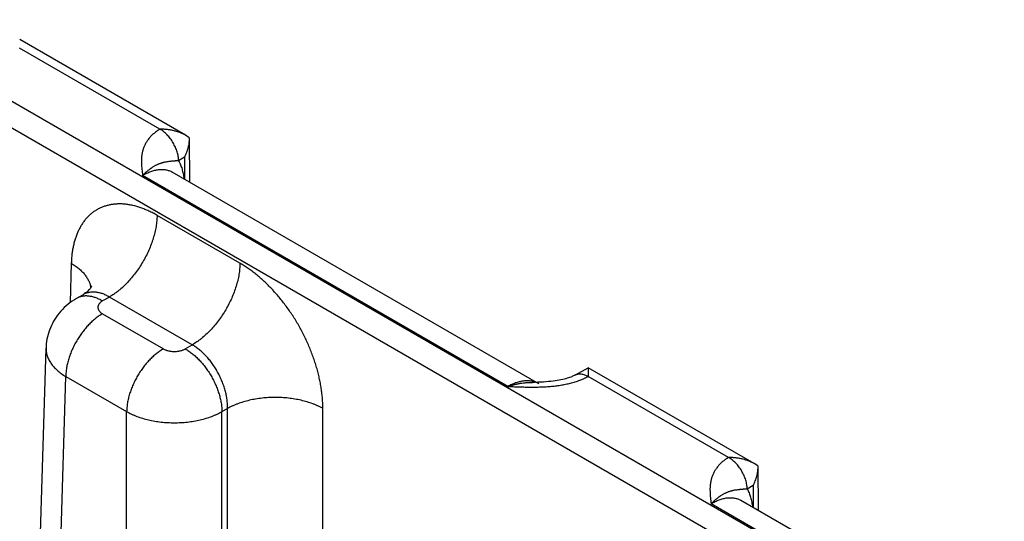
# Model space of a CAD drawing. Header units: inches. Extents: x 0 to 34, y 0 to 22.
# Tile 115 of 118: x 27.288 to 28.427, y 17.736 to 18.316. Entities that reach past the tile are written whole.
import ezdxf

# ---------------------------------------------------------------- set-up
doc = ezdxf.new("R2010")
doc.units = ezdxf.units.IN
doc.header["$LTSCALE"] = 1.87
doc.header["$MEASUREMENT"] = 0
doc.layers.get('0').update_dxf_attribs({"linetype": 'CONTINUOUS'})

msp = doc.modelspace()

# ---------------------------------------------------------------- linework, layer by layer
at = {"color": 7, "linetype": 'CONTINUOUS'}
for p, q in [((29.2606, 17.0777), (24.0293, 20.0982)), ((29.2471, 17.0547), (24.0158, 20.0752)), ((27.4802, 18.1827), (27.2884, 18.2934)), ((27.4505, 18.1897), (27.2881, 18.2834)), ((27.4844, 18.1798), (27.4802, 18.1827)), ((27.4844, 18.1798), (27.4848, 18.1285)), ((27.4789, 18.1572), (27.4721, 18.1532)), ((27.4789, 18.1572), (27.4791, 18.1318)), ((27.853, 17.8922), (27.4305, 18.1362)), ((27.8888, 17.8952), (27.4647, 18.1401)), ((27.5431, 18.0347), (27.4473, 18.09)), ((27.348, 18.0347), (27.3466, 17.9891)), ((27.3616, 17.9983), (27.3541, 17.994)), ((27.3921, 17.9956), (27.3841, 17.991)), ((27.488, 17.9403), (27.3921, 17.9956)), ((27.3841, 17.9763), (27.4545, 17.9356)), ((27.2829, 16.7492), (27.3188, 17.9366)), ((27.4799, 17.9356), (27.488, 17.9403)), ((27.9311, 17.9055), (27.946, 17.9137)), ((27.946, 17.9137), (27.9457, 17.9038)), ((28.1378, 17.803), (27.946, 17.9137)), ((27.3058, 16.717), (27.3416, 17.9037)), ((27.3416, 17.9037), (27.412, 17.863)), ((28.1081, 17.81), (27.9457, 17.9037)), ((27.412, 16.6556), (27.412, 17.863)), ((27.5223, 17.863), (27.5287, 17.8667)), ((27.5223, 16.6556), (27.5223, 17.863)), ((27.5287, 16.6593), (27.5287, 17.8667)), ((27.639, 17.6921), (27.639, 17.8667)), ((28.142, 17.8002), (28.1378, 17.803)), ((28.142, 17.8002), (28.1424, 17.7488)), ((28.1365, 17.7775), (28.1297, 17.7735)), ((28.1365, 17.7775), (28.1367, 17.7521)), ((28.5106, 17.5125), (28.0881, 17.7565)), ((28.5464, 17.5155), (28.1223, 17.7604))]:
    msp.add_line(p, q, dxfattribs=at)
for points in [[(27.3717, 18.0086), (27.3718, 18.0086), (27.3717, 18.0085), (27.3717, 18.0084), (27.3715, 18.0081), (27.3714, 18.0078), (27.3711, 18.0073), (27.3707, 18.0067), (27.3703, 18.006), (27.3697, 18.0052), (27.3689, 18.0043), (27.3681, 18.0034), (27.3671, 18.0024), (27.3659, 18.0013), (27.3646, 18.0003), (27.3631, 17.9993), (27.3616, 17.9983)], [(27.3541, 17.994), (27.3516, 17.9925), (27.3491, 17.9908), (27.3466, 17.9891), (27.3443, 17.9872), (27.342, 17.9853), (27.3398, 17.9833), (27.3378, 17.9813), (27.3358, 17.9791), (27.334, 17.9769), (27.3322, 17.9747), (27.3305, 17.9724), (27.329, 17.97), (27.3275, 17.9676), (27.3262, 17.9651), (27.325, 17.9626), (27.3238, 17.96), (27.3228, 17.9574), (27.3219, 17.9548), (27.3211, 17.9521), (27.3205, 17.9495), (27.3199, 17.9467), (27.3195, 17.944), (27.3191, 17.9413), (27.3189, 17.9385), (27.3188, 17.9366)], [(27.9311, 17.9055), (27.9305, 17.9051), (27.9297, 17.9047), (27.9288, 17.9043), (27.9278, 17.9039), (27.9268, 17.9034), (27.9256, 17.903), (27.9244, 17.9025), (27.923, 17.902), (27.9215, 17.9016), (27.9199, 17.9011), (27.9182, 17.9006), (27.9164, 17.9002), (27.9144, 17.8998), (27.9123, 17.8993), (27.9101, 17.8989), (27.9077, 17.8986), (27.9052, 17.8982), (27.9025, 17.8979), (27.8998, 17.8977), (27.8969, 17.8974), (27.894, 17.8972), (27.8909, 17.8971), (27.8878, 17.897), (27.8845, 17.8969), (27.8815, 17.8969)]]:
    msp.add_lwpolyline(points, dxfattribs=at)
msp.add_arc((27.8765, 17.8739), 0.0247, 60.0199, 69.557, dxfattribs=at)
for points, knots in [([(27.4505, 18.1897), (27.4501, 18.1895), (27.4494, 18.189), (27.4484, 18.1884), (27.4474, 18.1877), (27.4461, 18.1868), (27.4446, 18.1856), (27.4429, 18.1842), (27.4412, 18.1827), (27.4393, 18.1807), (27.4375, 18.1785), (27.4359, 18.1763), (27.4348, 18.1747), (27.4339, 18.173), (27.433, 18.1713), (27.4322, 18.1696), (27.4316, 18.1679), (27.431, 18.1661), (27.4305, 18.1644), (27.4301, 18.1626), (27.4298, 18.1609), (27.4295, 18.1591), (27.4293, 18.1573), (27.4292, 18.1556), (27.4291, 18.1538), (27.4291, 18.152), (27.4291, 18.1497), (27.4293, 18.1467), (27.4297, 18.142), (27.4302, 18.1385), (27.4305, 18.1362)], [0, 0, 0, 0, 0.020015, 0.039775, 0.059274, 0.078525, 0.116293, 0.153103, 0.188991, 0.223999, 0.291552, 0.324234, 0.356263, 0.387702, 0.418619, 0.449078, 0.479145, 0.508879, 0.538338, 0.567577, 0.596643, 0.625578, 0.65442, 0.683202, 0.711949, 0.740682, 0.769416, 0.826931, 0.884542, 1, 1, 1, 1]), ([(27.4802, 18.1827), (27.4791, 18.1833), (27.4769, 18.1844), (27.4734, 18.1859), (27.4698, 18.1871), (27.466, 18.1881), (27.4622, 18.1888), (27.459, 18.1892), (27.4564, 18.1895), (27.4544, 18.1896), (27.4524, 18.1897), (27.4511, 18.1897), (27.4505, 18.1897)], [0, 0, 0, 0, 0.120791, 0.243393, 0.36745, 0.492654, 0.618735, 0.745456, 0.808995, 0.872615, 0.936292, 1, 1, 1, 1]), ([(27.4721, 18.1532), (27.4721, 18.154), (27.472, 18.1557), (27.4717, 18.1582), (27.4712, 18.1608), (27.4705, 18.1635), (27.4696, 18.1662), (27.4685, 18.1688), (27.4672, 18.1714), (27.4658, 18.174), (27.4643, 18.1765), (27.4626, 18.1789), (27.4608, 18.1811), (27.4589, 18.1832), (27.4569, 18.1851), (27.4548, 18.1869), (27.4527, 18.1884), (27.4513, 18.1893), (27.4506, 18.1897)], [0, 0, 0, 0, 0.055737, 0.113935, 0.174368, 0.236755, 0.300765, 0.366035, 0.432174, 0.498773, 0.565415, 0.631682, 0.697162, 0.761462, 0.824209, 0.885068, 0.943744, 1, 1, 1, 1]), ([(27.4844, 18.1796), (27.4844, 18.1786), (27.4843, 18.1767), (27.484, 18.1738), (27.4836, 18.171), (27.4829, 18.1681), (27.4821, 18.1653), (27.4812, 18.1626), (27.4801, 18.1599), (27.4793, 18.1581), (27.4789, 18.1572)], [0, 0, 0, 0, 0.123766, 0.248167, 0.373058, 0.498295, 0.623742, 0.749264, 0.874729, 1, 1, 1, 1]), ([(27.4721, 18.1532), (27.4715, 18.1532), (27.4707, 18.1531), (27.4696, 18.153), (27.4688, 18.153), (27.4681, 18.1529), (27.4673, 18.1529), (27.4666, 18.1528), (27.4657, 18.1527), (27.4646, 18.1526), (27.4633, 18.1525), (27.462, 18.1524), (27.4604, 18.1522), (27.4585, 18.1519), (27.4565, 18.1516), (27.455, 18.1512), (27.4538, 18.1509), (27.4526, 18.1506), (27.4515, 18.1502), (27.4503, 18.1498), (27.4492, 18.1494), (27.4484, 18.1491), (27.4476, 18.1487), (27.4465, 18.1482), (27.4453, 18.1476), (27.444, 18.1468), (27.4427, 18.1461), (27.4416, 18.1454), (27.4407, 18.1448), (27.44, 18.1443), (27.4394, 18.1439), (27.4385, 18.1432), (27.4373, 18.1423), (27.436, 18.1412), (27.4348, 18.1403), (27.4339, 18.1395), (27.433, 18.1386), (27.4318, 18.1375), (27.4309, 18.1366), (27.4305, 18.1362)], [0, 0, 0, 0, 0.036789, 0.054257, 0.07116, 0.087537, 0.103428, 0.118872, 0.13391, 0.162914, 0.190725, 0.217611, 0.243811, 0.294999, 0.345765, 0.371371, 0.397297, 0.423651, 0.450533, 0.478039, 0.50625, 0.520639, 0.535225, 0.565027, 0.595722, 0.627353, 0.659949, 0.69354, 0.710723, 0.728168, 0.745874, 0.76384, 0.800556, 0.838334, 0.877182, 0.897002, 0.917082, 0.958018, 1, 1, 1, 1]), ([(27.4721, 18.1532), (27.4725, 18.1525), (27.4733, 18.151), (27.4743, 18.1486), (27.4753, 18.1462), (27.4761, 18.1436), (27.4768, 18.1409), (27.4776, 18.1371), (27.478, 18.1342), (27.4782, 18.1323)], [0, 0, 0, 0, 0.114129, 0.2311, 0.351087, 0.474231, 0.60064, 0.73039, 1, 1, 1, 1]), ([(27.4305, 18.1362), (27.4313, 18.1366), (27.4328, 18.1375), (27.4352, 18.1388), (27.4375, 18.1398), (27.4406, 18.1411), (27.4437, 18.142), (27.4467, 18.1427), (27.449, 18.143), (27.4511, 18.1432), (27.4533, 18.1432), (27.4553, 18.1431), (27.4573, 18.1428), (27.4593, 18.1424), (27.4612, 18.1418), (27.463, 18.141), (27.4641, 18.1404), (27.4647, 18.1401)], [0, 0, 0, 0, 0.075806, 0.149604, 0.221373, 0.29111, 0.424528, 0.488364, 0.550374, 0.610675, 0.669406, 0.726736, 0.78286, 0.837999, 0.892395, 0.946304, 1, 1, 1, 1]), ([(27.4473, 18.09), (27.4457, 18.0909), (27.4426, 18.0927), (27.4379, 18.095), (27.4331, 18.097), (27.427, 18.0994), (27.4208, 18.1012), (27.4147, 18.1024), (27.4102, 18.103), (27.4058, 18.1033), (27.4016, 18.1033), (27.3974, 18.1029), (27.3933, 18.1023), (27.3894, 18.1014), (27.3855, 18.1003), (27.3819, 18.0988), (27.3784, 18.097), (27.375, 18.0949), (27.3718, 18.0926), (27.3688, 18.09), (27.3659, 18.0871), (27.3633, 18.0839), (27.3608, 18.0805), (27.3586, 18.0769), (27.3565, 18.073), (27.3547, 18.0689), (27.3531, 18.0646), (27.3516, 18.06), (27.3505, 18.0553), (27.3495, 18.0504), (27.3488, 18.0453), (27.3483, 18.0401), (27.3481, 18.0365), (27.348, 18.0347)], [0, 0, 0, 0, 0.037316, 0.073714, 0.109188, 0.143736, 0.210076, 0.241941, 0.272976, 0.303235, 0.332779, 0.361683, 0.390033, 0.417926, 0.445467, 0.472769, 0.499951, 0.527134, 0.554437, 0.581981, 0.609878, 0.638232, 0.667141, 0.696691, 0.726955, 0.757997, 0.789868, 0.822607, 0.856245, 0.890798, 0.926277, 0.96268, 1, 1, 1, 1]), ([(27.4473, 18.09), (27.4472, 18.0879), (27.447, 18.0836), (27.4461, 18.077), (27.4447, 18.0702), (27.4428, 18.0634), (27.4405, 18.0565), (27.4377, 18.0496), (27.4345, 18.0428), (27.4308, 18.0362), (27.4268, 18.0298), (27.4225, 18.0236), (27.4179, 18.0178), (27.4131, 18.0124), (27.4081, 18.0075), (27.4037, 18.0037), (27.4002, 18.0009), (27.3967, 17.9984), (27.3939, 17.9967), (27.3921, 17.9956)], [0, 0, 0, 0, 0.056204, 0.114844, 0.175676, 0.238405, 0.302691, 0.368163, 0.434426, 0.501069, 0.567674, 0.633825, 0.699113, 0.763148, 0.825561, 0.886022, 0.915434, 0.944253, 1, 1, 1, 1]), ([(27.348, 18.0347), (27.3496, 18.0338), (27.3526, 18.0318), (27.3567, 18.0286), (27.3604, 18.0253), (27.3635, 18.0217), (27.3658, 18.0186), (27.3672, 18.0161), (27.3682, 18.0142), (27.369, 18.0123), (27.3697, 18.0103), (27.3702, 18.0084), (27.3704, 18.0071), (27.3705, 18.0064)], [0, 0, 0, 0, 0.14651, 0.286389, 0.419589, 0.54627, 0.666833, 0.725045, 0.781999, 0.837822, 0.892655, 0.946657, 1, 1, 1, 1]), ([(27.5431, 18.0347), (27.5431, 18.0326), (27.5428, 18.0282), (27.542, 18.0216), (27.5406, 18.0149), (27.5387, 18.008), (27.5364, 18.0011), (27.5336, 17.9942), (27.5303, 17.9875), (27.5267, 17.9808), (27.5227, 17.9744), (27.5184, 17.9683), (27.5138, 17.9625), (27.509, 17.9571), (27.5039, 17.9521), (27.4996, 17.9483), (27.496, 17.9456), (27.4925, 17.9431), (27.4898, 17.9413), (27.488, 17.9403)], [0, 0, 0, 0, 0.056204, 0.114844, 0.175676, 0.238405, 0.302691, 0.368163, 0.434426, 0.501069, 0.567674, 0.633825, 0.699113, 0.763148, 0.825561, 0.886022, 0.915434, 0.944253, 1, 1, 1, 1]), ([(27.639, 17.8667), (27.639, 17.8686), (27.6389, 17.8724), (27.6386, 17.8781), (27.638, 17.8839), (27.6372, 17.8899), (27.6362, 17.8959), (27.6349, 17.9019), (27.6335, 17.908), (27.6318, 17.9142), (27.6299, 17.9203), (27.6278, 17.9265), (27.6254, 17.9326), (27.6229, 17.9387), (27.6202, 17.9448), (27.6174, 17.9508), (27.6143, 17.9568), (27.6111, 17.9626), (27.6077, 17.9684), (27.6029, 17.9759), (27.5967, 17.985), (27.5886, 17.9953), (27.5801, 18.0049), (27.5727, 18.0123), (27.5666, 18.0178), (27.562, 18.0217), (27.5573, 18.0253), (27.5526, 18.0287), (27.5479, 18.0318), (27.5447, 18.0338), (27.5431, 18.0347)], [0, 0, 0, 0, 0.027976, 0.056568, 0.085752, 0.1155, 0.145778, 0.176552, 0.207784, 0.239433, 0.271456, 0.303809, 0.336443, 0.369312, 0.402366, 0.435555, 0.468829, 0.502135, 0.535422, 0.56864, 0.634656, 0.699791, 0.763661, 0.825912, 0.856332, 0.88623, 0.915574, 0.944333, 0.972482, 1, 1, 1, 1]), ([(27.3841, 17.991), (27.3827, 17.9918), (27.3807, 17.9928), (27.3779, 17.9941), (27.3752, 17.9951), (27.3725, 17.9959), (27.3698, 17.9964), (27.3678, 17.9966), (27.3659, 17.9968), (27.3641, 17.9968), (27.3623, 17.9966), (27.3605, 17.9964), (27.3588, 17.996), (27.3571, 17.9954), (27.3556, 17.9948), (27.3546, 17.9942), (27.3541, 17.994)], [0, 0, 0, 0, 0.148542, 0.219948, 0.28942, 0.422584, 0.486421, 0.548509, 0.608954, 0.667885, 0.725458, 0.781853, 0.837273, 0.891942, 0.9461, 1, 1, 1, 1]), ([(27.3921, 17.9956), (27.3908, 17.9964), (27.3887, 17.9975), (27.3859, 17.9987), (27.3838, 17.9995), (27.3818, 18.0001), (27.3798, 18.0006), (27.3777, 18.001), (27.3758, 18.0012), (27.3738, 18.0013), (27.3719, 18.0013), (27.3701, 18.0011), (27.3683, 18.0008), (27.3665, 18.0004), (27.3648, 17.9999), (27.3632, 17.9992), (27.3621, 17.9986), (27.3616, 17.9983)], [0, 0, 0, 0, 0.14636, 0.21686, 0.285562, 0.352491, 0.417693, 0.481233, 0.543198, 0.6037, 0.66287, 0.720865, 0.777862, 0.834056, 0.889659, 0.944896, 1, 1, 1, 1]), ([(27.3841, 17.991), (27.3837, 17.9907), (27.3829, 17.9903), (27.3818, 17.9894), (27.3811, 17.9887), (27.3805, 17.9881), (27.38, 17.9875), (27.3795, 17.9867), (27.3792, 17.9858), (27.379, 17.9852), (27.3789, 17.9847), (27.3788, 17.9841), (27.3788, 17.9836), (27.3788, 17.9831), (27.3789, 17.9826), (27.379, 17.9821), (27.3792, 17.9814), (27.3795, 17.9806), (27.38, 17.9798), (27.3805, 17.9792), (27.3811, 17.9786), (27.3818, 17.9778), (27.3829, 17.977), (27.3837, 17.9765), (27.3841, 17.9763)], [0, 0, 0, 0, 0.074282, 0.144711, 0.211305, 0.24323, 0.274281, 0.333946, 0.390901, 0.418618, 0.445958, 0.473044, 0.5, 0.526956, 0.554042, 0.581382, 0.609099, 0.666054, 0.725719, 0.75677, 0.788695, 0.85529, 0.925718, 1, 1, 1, 1]), ([(27.3841, 17.9763), (27.3827, 17.9755), (27.3799, 17.9737), (27.3758, 17.9706), (27.3718, 17.9672), (27.3679, 17.9634), (27.3642, 17.9592), (27.3607, 17.9547), (27.3573, 17.95), (27.3543, 17.9451), (27.3515, 17.94), (27.349, 17.9348), (27.3468, 17.9295), (27.345, 17.9242), (27.3436, 17.9189), (27.3425, 17.9137), (27.3419, 17.9086), (27.3417, 17.9053), (27.3416, 17.9037)], [0, 0, 0, 0, 0.055748, 0.113969, 0.174431, 0.236845, 0.30088, 0.366169, 0.43232, 0.498926, 0.56557, 0.631833, 0.697306, 0.761592, 0.824322, 0.885155, 0.943796, 1, 1, 1, 1]), ([(27.3188, 17.9366), (27.3188, 17.9359), (27.3188, 17.9344), (27.319, 17.9321), (27.3195, 17.9299), (27.3201, 17.9276), (27.3209, 17.9254), (27.3219, 17.9232), (27.3231, 17.921), (27.3245, 17.9189), (27.326, 17.9168), (27.3284, 17.914), (27.3311, 17.9114), (27.334, 17.9089), (27.3372, 17.9064), (27.3398, 17.9047), (27.3416, 17.9037)], [0, 0, 0, 0, 0.05373, 0.107707, 0.162196, 0.217446, 0.27369, 0.331141, 0.389984, 0.45038, 0.512462, 0.576337, 0.709709, 0.779346, 0.850956, 1, 1, 1, 1]), ([(27.4545, 17.9356), (27.4531, 17.9348), (27.4503, 17.933), (27.4462, 17.93), (27.4422, 17.9265), (27.4383, 17.9227), (27.4346, 17.9186), (27.4311, 17.9141), (27.4278, 17.9094), (27.4247, 17.9044), (27.4219, 17.8993), (27.4194, 17.8941), (27.4173, 17.8888), (27.4154, 17.8835), (27.414, 17.8783), (27.4129, 17.8731), (27.4123, 17.868), (27.4121, 17.8646), (27.412, 17.863)], [0, 0, 0, 0, 0.055748, 0.113969, 0.174431, 0.236845, 0.30088, 0.366169, 0.43232, 0.498926, 0.56557, 0.631833, 0.697306, 0.761592, 0.824322, 0.885155, 0.943796, 1, 1, 1, 1]), ([(27.4545, 17.9356), (27.4549, 17.9354), (27.4558, 17.9349), (27.4572, 17.9343), (27.4587, 17.9338), (27.4603, 17.9334), (27.462, 17.933), (27.4637, 17.9328), (27.4654, 17.9326), (27.4672, 17.9326), (27.469, 17.9326), (27.4707, 17.9328), (27.4724, 17.933), (27.4741, 17.9334), (27.4757, 17.9338), (27.4772, 17.9343), (27.4786, 17.9349), (27.4795, 17.9354), (27.4799, 17.9356)], [0, 0, 0, 0, 0.055839, 0.11418, 0.174783, 0.237353, 0.301548, 0.366992, 0.433282, 0.5, 0.566718, 0.633008, 0.698452, 0.762647, 0.825217, 0.88582, 0.944161, 1, 1, 1, 1]), ([(27.4799, 17.9356), (27.4813, 17.9348), (27.4841, 17.933), (27.4882, 17.93), (27.4922, 17.9265), (27.4961, 17.9227), (27.4998, 17.9186), (27.5033, 17.9141), (27.5066, 17.9094), (27.5097, 17.9044), (27.5125, 17.8993), (27.515, 17.8941), (27.5171, 17.8888), (27.5189, 17.8835), (27.5204, 17.8783), (27.5214, 17.8731), (27.5221, 17.868), (27.5223, 17.8646), (27.5223, 17.863)], [0, 0, 0, 0, 0.055748, 0.113969, 0.174431, 0.236845, 0.30088, 0.366169, 0.43232, 0.498926, 0.56557, 0.631833, 0.697306, 0.761592, 0.824322, 0.885155, 0.943796, 1, 1, 1, 1]), ([(27.5287, 17.8667), (27.5288, 17.8684), (27.5287, 17.8718), (27.5282, 17.8769), (27.5273, 17.8822), (27.526, 17.8876), (27.5243, 17.893), (27.5223, 17.8983), (27.52, 17.9036), (27.5173, 17.9088), (27.5143, 17.9138), (27.5111, 17.9186), (27.5077, 17.9231), (27.504, 17.9273), (27.5002, 17.9312), (27.4962, 17.9346), (27.4922, 17.9377), (27.4894, 17.9395), (27.488, 17.9403)], [0, 0, 0, 0, 0.057025, 0.11632, 0.177647, 0.240716, 0.3052, 0.37074, 0.436955, 0.50345, 0.569826, 0.635684, 0.700637, 0.764313, 0.826371, 0.886503, 0.944448, 1, 1, 1, 1]), ([(27.853, 17.8922), (27.8551, 17.8921), (27.8591, 17.8919), (27.8652, 17.8917), (27.8713, 17.8915), (27.8775, 17.8914), (27.8826, 17.8914), (27.8866, 17.8915), (27.8897, 17.8915), (27.8927, 17.8916), (27.8958, 17.8918), (27.8988, 17.892), (27.9019, 17.8922), (27.9049, 17.8925), (27.9089, 17.8929), (27.9138, 17.8936), (27.9197, 17.8947), (27.9244, 17.8957), (27.9281, 17.8967), (27.9317, 17.8978), (27.9353, 17.899), (27.9382, 17.9002), (27.9399, 17.9009), (27.9411, 17.9014), (27.9423, 17.902), (27.9434, 17.9025), (27.9446, 17.9031), (27.9453, 17.9035), (27.9457, 17.9037)], [0, 0, 0, 0, 0.064622, 0.129265, 0.193943, 0.258657, 0.32339, 0.355751, 0.3881, 0.420426, 0.452717, 0.484958, 0.517133, 0.549222, 0.581204, 0.644742, 0.707526, 0.769291, 0.799703, 0.829748, 0.888565, 0.917262, 0.931414, 0.945428, 0.959301, 0.973026, 0.986593, 1, 1, 1, 1]), ([(27.9311, 17.9055), (27.9314, 17.9056), (27.9319, 17.9059), (27.9326, 17.9062), (27.9334, 17.9064), (27.9343, 17.9066), (27.9351, 17.9067), (27.9363, 17.9068), (27.9379, 17.9067), (27.9398, 17.9064), (27.9417, 17.9057), (27.9437, 17.9049), (27.945, 17.9042), (27.9457, 17.9038)], [0, 0, 0, 0, 0.053721, 0.107706, 0.162213, 0.217487, 0.273757, 0.33123, 0.450425, 0.576322, 0.709682, 0.85089, 1, 1, 1, 1]), ([(27.8851, 17.897), (27.8845, 17.8972), (27.8834, 17.8975), (27.8816, 17.898), (27.8798, 17.8983), (27.8779, 17.8986), (27.876, 17.8987), (27.8734, 17.8987), (27.87, 17.8983), (27.8658, 17.8975), (27.8616, 17.8962), (27.8573, 17.8944), (27.8544, 17.893), (27.853, 17.8922)], [0, 0, 0, 0, 0.053874, 0.108377, 0.163668, 0.219891, 0.277178, 0.335646, 0.456467, 0.583033, 0.71573, 0.854728, 1, 1, 1, 1]), ([(27.853, 17.8922), (27.8542, 17.8926), (27.856, 17.8931), (27.8584, 17.8938), (27.8602, 17.8943), (27.862, 17.8947), (27.8644, 17.8952), (27.8674, 17.8958), (27.8704, 17.8962), (27.8728, 17.8965), (27.8751, 17.8967), (27.878, 17.8969), (27.8804, 17.8969), (27.8815, 17.8969)], [0, 0, 0, 0, 0.130323, 0.194899, 0.259066, 0.32283, 0.38621, 0.511816, 0.635887, 0.697394, 0.758568, 0.879898, 1, 1, 1, 1]), ([(27.639, 17.8667), (27.6381, 17.8672), (27.6362, 17.8682), (27.6333, 17.8696), (27.6303, 17.8709), (27.6261, 17.8725), (27.6206, 17.8744), (27.6137, 17.8762), (27.6065, 17.8776), (27.5991, 17.8787), (27.5915, 17.8793), (27.5839, 17.8795), (27.5762, 17.8793), (27.5687, 17.8787), (27.5613, 17.8776), (27.5541, 17.8762), (27.5472, 17.8744), (27.5416, 17.8725), (27.5374, 17.8709), (27.5344, 17.8696), (27.5315, 17.8682), (27.5296, 17.8672), (27.5287, 17.8667)], [0, 0, 0, 0, 0.027447, 0.055573, 0.084353, 0.113757, 0.174287, 0.236862, 0.301125, 0.366684, 0.43312, 0.5, 0.56688, 0.633316, 0.698875, 0.763138, 0.825713, 0.886243, 0.915647, 0.944427, 0.972553, 1, 1, 1, 1]), ([(27.412, 17.863), (27.4139, 17.862), (27.4168, 17.8605), (27.4208, 17.8588), (27.425, 17.8571), (27.4305, 17.8553), (27.4374, 17.8534), (27.4446, 17.852), (27.452, 17.8509), (27.4596, 17.8503), (27.4672, 17.8501), (27.4748, 17.8503), (27.4824, 17.8509), (27.4898, 17.852), (27.497, 17.8534), (27.5039, 17.8553), (27.5094, 17.8571), (27.5136, 17.8588), (27.5176, 17.8605), (27.5205, 17.862), (27.5223, 17.863)], [0, 0, 0, 0, 0.055627, 0.08443, 0.11385, 0.174398, 0.236972, 0.30122, 0.366753, 0.433157, 0.499999, 0.566842, 0.633246, 0.698779, 0.763027, 0.825602, 0.88615, 0.91557, 0.944373, 1, 1, 1, 1]), ([(28.1081, 17.81), (28.1077, 17.8098), (28.107, 17.8093), (28.106, 17.8087), (28.105, 17.808), (28.1037, 17.8071), (28.1022, 17.8059), (28.1005, 17.8045), (28.0989, 17.803), (28.0969, 17.801), (28.0951, 17.7988), (28.0935, 17.7966), (28.0924, 17.795), (28.0915, 17.7933), (28.0906, 17.7916), (28.0898, 17.7899), (28.0892, 17.7882), (28.0886, 17.7864), (28.0881, 17.7847), (28.0877, 17.7829), (28.0874, 17.7812), (28.0871, 17.7794), (28.0869, 17.7776), (28.0868, 17.7759), (28.0867, 17.7741), (28.0867, 17.7723), (28.0868, 17.77), (28.0869, 17.767), (28.0873, 17.7623), (28.0878, 17.7588), (28.0881, 17.7565)], [0, 0, 0, 0, 0.020015, 0.039775, 0.059274, 0.078525, 0.116293, 0.153103, 0.188991, 0.223999, 0.291552, 0.324234, 0.356263, 0.387702, 0.418619, 0.449078, 0.479145, 0.508879, 0.538338, 0.567577, 0.596643, 0.625578, 0.65442, 0.683202, 0.711949, 0.740682, 0.769416, 0.826931, 0.884542, 1, 1, 1, 1]), ([(28.1378, 17.803), (28.1367, 17.8036), (28.1345, 17.8047), (28.131, 17.8062), (28.1274, 17.8074), (28.1236, 17.8084), (28.1198, 17.8091), (28.1166, 17.8095), (28.114, 17.8098), (28.112, 17.8099), (28.11, 17.81), (28.1087, 17.81), (28.1081, 17.81)], [0, 0, 0, 0, 0.120791, 0.243393, 0.36745, 0.492654, 0.618735, 0.745456, 0.808995, 0.872615, 0.936292, 1, 1, 1, 1]), ([(28.1297, 17.7735), (28.1297, 17.7743), (28.1296, 17.776), (28.1293, 17.7785), (28.1288, 17.7811), (28.1281, 17.7838), (28.1272, 17.7865), (28.1261, 17.7891), (28.1248, 17.7918), (28.1234, 17.7943), (28.1219, 17.7968), (28.1202, 17.7992), (28.1184, 17.8014), (28.1165, 17.8035), (28.1145, 17.8054), (28.1124, 17.8072), (28.1103, 17.8087), (28.1089, 17.8096), (28.1082, 17.81)], [0, 0, 0, 0, 0.055737, 0.113935, 0.174368, 0.236755, 0.300765, 0.366035, 0.432174, 0.498773, 0.565415, 0.631682, 0.697162, 0.761462, 0.824209, 0.885068, 0.943744, 1, 1, 1, 1]), ([(28.142, 17.7999), (28.142, 17.7989), (28.1419, 17.797), (28.1417, 17.7941), (28.1412, 17.7913), (28.1405, 17.7884), (28.1397, 17.7856), (28.1388, 17.7829), (28.1377, 17.7802), (28.1369, 17.7784), (28.1365, 17.7775)], [0, 0, 0, 0, 0.123766, 0.248167, 0.373058, 0.498295, 0.623742, 0.749264, 0.874729, 1, 1, 1, 1]), ([(28.1297, 17.7735), (28.1291, 17.7735), (28.1283, 17.7734), (28.1272, 17.7733), (28.1264, 17.7733), (28.1257, 17.7732), (28.1249, 17.7732), (28.1242, 17.7731), (28.1233, 17.773), (28.1222, 17.7729), (28.1209, 17.7728), (28.1197, 17.7727), (28.1181, 17.7725), (28.1161, 17.7722), (28.1141, 17.7719), (28.1126, 17.7715), (28.1114, 17.7712), (28.1103, 17.7709), (28.1091, 17.7705), (28.1079, 17.7701), (28.1069, 17.7697), (28.106, 17.7694), (28.1052, 17.769), (28.1042, 17.7685), (28.1029, 17.7679), (28.1016, 17.7672), (28.1003, 17.7664), (28.0992, 17.7657), (28.0983, 17.7651), (28.0977, 17.7647), (28.097, 17.7642), (28.0961, 17.7635), (28.0949, 17.7626), (28.0936, 17.7615), (28.0924, 17.7606), (28.0915, 17.7598), (28.0906, 17.7589), (28.0894, 17.7578), (28.0885, 17.7569), (28.0881, 17.7565)], [0, 0, 0, 0, 0.036789, 0.054257, 0.07116, 0.087537, 0.103428, 0.118872, 0.13391, 0.162914, 0.190725, 0.217611, 0.243811, 0.294999, 0.345765, 0.371371, 0.397297, 0.423651, 0.450533, 0.478039, 0.50625, 0.520639, 0.535225, 0.565027, 0.595722, 0.627353, 0.659949, 0.69354, 0.710723, 0.728168, 0.745874, 0.76384, 0.800556, 0.838334, 0.877182, 0.897002, 0.917082, 0.958018, 1, 1, 1, 1]), ([(28.1297, 17.7735), (28.1301, 17.7728), (28.1309, 17.7713), (28.132, 17.7689), (28.1329, 17.7665), (28.1337, 17.7639), (28.1344, 17.7612), (28.1352, 17.7574), (28.1357, 17.7545), (28.1359, 17.7526)], [0, 0, 0, 0, 0.114129, 0.2311, 0.351087, 0.474231, 0.60064, 0.73039, 1, 1, 1, 1]), ([(28.0881, 17.7565), (28.0889, 17.7569), (28.0904, 17.7578), (28.0928, 17.7591), (28.0951, 17.7602), (28.0982, 17.7614), (28.1013, 17.7623), (28.1044, 17.763), (28.1066, 17.7633), (28.1087, 17.7635), (28.1109, 17.7635), (28.1129, 17.7634), (28.115, 17.7631), (28.1169, 17.7627), (28.1188, 17.7621), (28.1206, 17.7613), (28.1217, 17.7607), (28.1223, 17.7604)], [0, 0, 0, 0, 0.075806, 0.149604, 0.221373, 0.29111, 0.424528, 0.488364, 0.550374, 0.610675, 0.669406, 0.726736, 0.78286, 0.837999, 0.892395, 0.946304, 1, 1, 1, 1])]:
    msp.add_open_spline(points, degree=3, knots=knots, dxfattribs=at)

doc.saveas('drawing.dxf')
